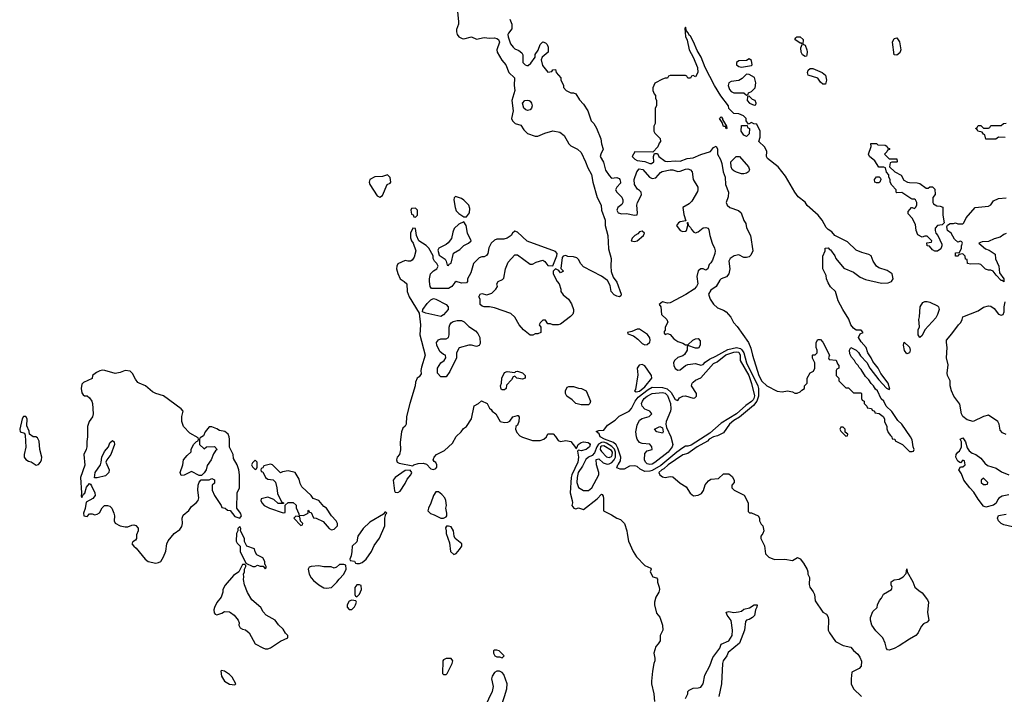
# Model space of a CAD drawing. Header units: inches. Extents: x 2792272 to 2951639, y 860504 to 1033803.
# Tile 7 of 209: x 2929061 to 2936795, y 874407 to 879706. Entities that reach past the tile are written whole.
import ezdxf

# ---------------------------------------------------------------- set-up
doc = ezdxf.new("R2010")
doc.units = ezdxf.units.IN
doc.header["$MEASUREMENT"] = 0
doc.layers.add('C9827', color=7, linetype='Continuous')
doc.layers.add('C9837', color=7, linetype='Continuous')

msp = doc.modelspace()

# ---------------------------------------------------------------- linework, layer by layer
at = {"layer": 'C9827', "color": 4, "elevation": 4}
msp.add_lwpolyline([(2930000, 876851), (2929990, 876855.3), (2929970, 876882), (2929947.7, 876927.7), (2929930, 876946), (2929890, 876949.6), (2929850, 876934.3), (2929810, 876928), (2929730, 876949.5), (2929710, 876951.8), (2929690, 876946.6), (2929665.2, 876934.8), (2929632, 876910), (2929630, 876888), (2929562.5, 876857.5), (2929550, 876842), (2929543, 876810), (2929550, 876774), (2929559.6, 876759.6), (2929571.3, 876751.3), (2929590.6, 876750.6), (2929610, 876736), (2929627.3, 876710), (2929633.4, 876690), (2929637.6, 876610), (2929633.7, 876586.3), (2929606.8, 876550), (2929594.8, 876510), (2929594.8, 876430), (2929587.9, 876392.1), (2929587.7, 876350), (2929584, 876330), (2929566, 876290), (2929572.2, 876207.8), (2929538.8, 876110), (2929546.8, 875990), (2929544.7, 875964.7), (2929550, 875954), (2929562, 875978), (2929573.2, 875986.8), (2929585.6, 876034.4), (2929610, 876062), (2929618, 876058), (2929625.4, 876045.4), (2929652, 875990), (2929654, 875970), (2929636, 875944), (2929583.5, 875916.5), (2929574.4, 875865.6), (2929561, 875830), (2929564.7, 875810), (2929590, 875804.7), (2929610, 875824.7), (2929630, 875824.7), (2929650, 875818), (2929670, 875822), (2929688.4, 875831.6), (2929708.4, 875871.6), (2929726, 875890), (2929750, 875891.3), (2929770, 875884.7), (2929784.7, 875870), (2929801, 875830), (2929804.7, 875810), (2929802, 875770), (2929811.6, 875751.6), (2929850, 875731.3), (2929890, 875722), (2929910, 875722), (2929943.1, 875736.9), (2929958, 875738), (2929972.7, 875732.7), (2929991.6, 875711.6), (2929992, 875690), (2929979.6, 875660.4), (2929978, 875630), (2929970, 875618), (2929950, 875606), (2929942, 875590), (2929958, 875570), (2929976.3, 875556.3), (2930000, 875527.5)], dxfattribs=at)
for points in [[(2929110, 876588), (2929090, 876588), (2929081, 876570), (2929061, 876490), (2929064.7, 876470), (2929098, 876458), (2929103.6, 876443.6), (2929110.4, 876349.6), (2929096.3, 876290), (2929097.3, 876270), (2929110, 876251), (2929130, 876238), (2929150, 876232), (2929190, 876206), (2929210, 876211), (2929225.2, 876230), (2929232, 876250), (2929234, 876270), (2929219.5, 876330), (2929214.5, 876394.5), (2929202, 876422), (2929189, 876429), (2929166, 876430), (2929138, 876450), (2929134.6, 876474.6), (2929116.4, 876516.4), (2929119, 876570)], [(2929648.7, 876108.7), (2929654, 876150), (2929695.3, 876210), (2929702, 876230), (2929705.2, 876270), (2929726.8, 876313.2), (2929758, 876350), (2929770, 876382), (2929790, 876402), (2929802, 876390), (2929804.7, 876370), (2929776, 876290), (2929744.7, 876250), (2929738, 876230), (2929764.7, 876170), (2929762, 876150), (2929736, 876124), (2929670, 876108.7)]]:
    msp.add_lwpolyline(points, close=True, dxfattribs=at)
at = {"layer": 'C9837', "color": 4}
for points, elevation in [([(2932498.8, 879770), (2932507.3, 879690), (2932506.8, 879670), (2932490.7, 879629.3), (2932490.7, 879610), (2932497.3, 879590), (2932510.8, 879570), (2932537.1, 879557.1), (2932550, 879556.4), (2932610, 879570.4), (2932650, 879553), (2932710, 879566), (2932750, 879560.4), (2932790, 879563.1), (2932810, 879558.7), (2932821.6, 879550), (2932830.3, 879530), (2932807.7, 879470), (2932810.5, 879450), (2932848.7, 879388.7), (2932880.4, 879350), (2932902, 879290), (2932947.3, 879250), (2932944.9, 879190), (2932950.8, 879149.2), (2932926, 879070), (2932936, 878990), (2932924.7, 878930), (2932932, 878910), (2932954, 878890), (2932998, 878878), (2933019.6, 878839.6), (2933050, 878812), (2933110, 878791.3), (2933130, 878791), (2933185.8, 878814.2), (2933247.9, 878832.1), (2933302.3, 878822.3), (2933337, 878797), (2933374.8, 878730), (2933390, 878714.8), (2933441, 878690), (2933470, 878662.8), (2933506, 878590), (2933523.1, 878543.1), (2933552.7, 878490), (2933563.8, 878430), (2933598, 878310), (2933627.3, 878250), (2933630.6, 878210), (2933658.8, 878130), (2933659.1, 878090), (2933679.3, 878010), (2933686.9, 877906.9), (2933707.3, 877830), (2933703, 877770), (2933708, 877728), (2933723.4, 877683.4), (2933750, 877644.7), (2933784.7, 877550), (2933782, 877538), (2933771, 877529), (2933750, 877534), (2933730, 877546), (2933707, 877570), (2933698, 877618), (2933678, 877658), (2933631.7, 877691.7), (2933490, 877763.7), (2933467.2, 877787.2), (2933450, 877822.7), (2933436.3, 877836.3), (2933410, 877843.5), (2933366.6, 877846.6), (2933350, 877853.6), (2933330.6, 877849.4), (2933323, 877837), (2933312.7, 877752.7), (2933331.3, 877730), (2933310, 877718), (2933296.4, 877736.4), (2933270, 877748), (2933252, 877730), (2933252, 877710), (2933282, 877650), (2933298, 877630), (2933311.3, 877590), (2933311.3, 877570), (2933330, 877544.7), (2933370.8, 877510.8), (2933394.4, 877474.4), (2933411.6, 877428.4), (2933412, 877410), (2933406, 877394), (2933386.4, 877373.6), (2933310, 877314), (2933290.7, 877309.3), (2933249, 877309), (2933230, 877318), (2933210, 877318), (2933190, 877346), (2933170, 877346), (2933150, 877326), (2933142, 877310), (2933154, 877290), (2933154, 877250), (2933130, 877238), (2933110, 877238), (2933091.3, 877228.7), (2933070, 877229), (2933017.2, 877270), (2932985.2, 877310), (2932949.5, 877369.5), (2932918.6, 877398.6), (2932790, 877442.9), (2932750.5, 877449.5), (2932709.3, 877449.3), (2932694.6, 877454.6), (2932678, 877470), (2932678, 877510), (2932668, 877530), (2932678, 877550), (2932690, 877556), (2932730, 877544.7), (2932770, 877558), (2932802, 877590), (2932814, 877610), (2932808, 877630), (2932818, 877650), (2932853.6, 877666.4), (2932864, 877676), (2932878, 877750), (2932898, 877802), (2932950, 877858), (2932970, 877858), (2933070, 877786), (2933090, 877786.8), (2933118.4, 877801.6), (2933170, 877818), (2933186.8, 877806.8), (2933210, 877776), (2933248.7, 877771.3), (2933280.9, 877850), (2933282.7, 877870), (2933270, 877885.2), (2933046.8, 877966.8), (2932970, 878038), (2932950, 878046), (2932931.6, 878028.4), (2932922, 878010), (2932890.9, 877989.1), (2932863.1, 877983.1), (2932810, 877982), (2932790, 877974), (2932764.7, 877950), (2932745.4, 877914.6), (2932738, 877870), (2932726.4, 877853.6), (2932710, 877842), (2932690, 877842), (2932670, 877835.3), (2932624.7, 877790), (2932603.5, 877716.5), (2932578, 877670), (2932578, 877650), (2932570, 877638), (2932530, 877637.2), (2932490, 877648.7), (2932478, 877642), (2932456, 877610), (2932430, 877594), (2932295.3, 877595.3), (2932284, 877610), (2932279, 877650), (2932279, 877670), (2932288.7, 877710), (2932310, 877732), (2932338, 877750), (2932348, 877770), (2932338, 877790), (2932318, 877810), (2932308, 877830), (2932308, 877850), (2932275.3, 877910), (2932252.5, 877932.5), (2932195.3, 877970), (2932179, 878010), (2932170, 878066), (2932150, 878068), (2932131.6, 878028.4), (2932131.6, 877991.6), (2932138, 877970), (2932151, 877951), (2932171.3, 877890), (2932159.6, 877840.4), (2932143.6, 877816.4), (2932131.6, 877808.4), (2932110, 877808.7), (2932090, 877815.3), (2932031.3, 877788.7), (2932022, 877770), (2932021, 877750), (2932030, 877712), (2932050, 877671.3), (2932082, 877650), (2932102, 877630), (2932104, 877570), (2932120.5, 877530), (2932199.6, 877399.6), (2932208, 877310), (2932204, 877230), (2932246, 877070), (2932216, 876976), (2932211, 876950), (2932214.8, 876925.2), (2932198.5, 876901.5), (2932182.8, 876890), (2932170, 876858), (2932166, 876830), (2932124.4, 876690), (2932100.4, 876590), (2932097.3, 876530), (2932087.9, 876512.1), (2932070, 876497.2), (2932059.3, 876470), (2932048.5, 876388.5), (2932053.2, 876326.8), (2932044, 876290), (2932026.8, 876270), (2932021, 876250), (2932026, 876230), (2932042, 876222), (2932150, 876202), (2932158, 876210), (2932190, 876220.7), (2932230, 876222.8), (2932256, 876216), (2932290, 876178), (2932310, 876172), (2932330, 876182), (2932338, 876190), (2932338, 876210), (2932328.4, 876228.4), (2932316.4, 876236.4), (2932308.7, 876248.7), (2932317.2, 876270), (2932334, 876290), (2932398.9, 876321.1), (2932460.2, 876379.8), (2932489.1, 876430.9), (2932528.7, 876470), (2932545.6, 876494.4), (2932570, 876511.3), (2932608.7, 876570), (2932630, 876672), (2932666, 876690), (2932688, 876712), (2932734, 876690), (2932750, 876654), (2932763.6, 876643.6), (2932772, 876630), (2932802, 876610), (2932834, 876550), (2932870, 876541), (2932894.6, 876545.4), (2932910, 876552), (2932934.6, 876585.4), (2932970, 876598), (2932976, 876596), (2932984.7, 876584.7), (2932982.8, 876550), (2932970, 876522), (2932958, 876510), (2932956, 876490), (2932964.5, 876464.5), (2932990, 876438), (2933010, 876426), (2933090, 876401), (2933150, 876402), (2933178, 876410), (2933198, 876430), (2933210, 876452), (2933250, 876452), (2933270, 876432), (2933290, 876402), (2933310, 876392), (2933350, 876401), (2933390, 876392), (2933426, 876346), (2933430, 876334), (2933438, 876342), (2933448, 876370), (2933470, 876384.9), (2933490.5, 876390.5), (2933525.2, 876385.2), (2933537.5, 876377.5), (2933542.8, 876370), (2933537.3, 876350), (2933510, 876329.6), (2933470, 876319), (2933450, 876326), (2933442, 876318), (2933450.7, 876270.7), (2933444.4, 876230), (2933397.8, 876130), (2933392.6, 876110), (2933384.4, 875990), (2933400.7, 875930), (2933402.8, 875910), (2933398, 875890), (2933414, 875870), (2933430, 875864.7), (2933450, 875872), (2933490, 875858), (2933597.6, 875942.4), (2933630, 875978), (2933636, 875976), (2933644.7, 875964.7), (2933646.4, 875946.4), (2933647.3, 875847.3), (2933710, 875818), (2933750, 875791.3), (2933779.8, 875779.8), (2933812, 875750), (2933831.1, 875691.1), (2933831.3, 875670), (2933844, 875610), (2933880.7, 875530), (2933906, 875486), (2933970, 875418), (2934018, 875398), (2934022, 875390), (2934012, 875370), (2934034, 875330), (2934062, 875322), (2934071.6, 875311.6), (2934071.6, 875288.4), (2934084.7, 875250), (2934086, 875230), (2934081, 875210), (2934058, 875170), (2934046, 875130), (2934046, 875110), (2934063.6, 875043.6), (2934090, 875014), (2934111.1, 874951.1), (2934111.6, 874911.6), (2934092, 874870), (2934091.6, 874828.4), (2934076.9, 874803.1), (2934056.9, 874783.1), (2934041, 874730), (2934050.9, 874690.9), (2934051, 874670), (2934042.8, 874650), (2934030.8, 874590), (2934024, 874510), (2934024, 874490), (2934042, 874410), (2934047.3, 874350)], 4), ([(2932911, 879710), (2932926, 879670), (2932925.4, 879634.6), (2932899.8, 879600.2), (2932896, 879590), (2932898.8, 879570), (2932916.9, 879516.9), (2932936, 879490), (2932950, 879476), (2932982.8, 879462.8), (2933006, 879446), (2933012, 879430), (2933012, 879370), (2933030, 879352), (2933045.4, 879345.4), (2933053.6, 879346.4), (2933076.5, 879363.5), (2933108.7, 879410), (2933109, 879431), (2933133.2, 879466.8), (2933150, 879512), (2933171.3, 879531.3), (2933190, 879524.7), (2933204.7, 879510), (2933211.1, 879488.9), (2933211.3, 879450), (2933164.7, 879410), (2933158, 879390), (2933167.1, 879347.1), (2933210, 879294), (2933242, 879298), (2933247.3, 879312.7), (2933270, 879314), (2933274, 879290), (2933312, 879250), (2933312.7, 879232.7), (2933332, 879188), (2933332, 879172), (2933354, 879150), (2933390, 879132), (2933410, 879132), (2933430, 879122), (2933456.9, 879076.9), (2933490, 879042), (2933524.7, 878990), (2933550.9, 878910.9), (2933571, 878890), (2933592.8, 878852.8), (2933626, 878770), (2933631.3, 878730), (2933644.7, 878690), (2933624.7, 878650), (2933621, 878630), (2933645.8, 878585.8), (2933663.4, 878523.4), (2933690, 878482), (2933710, 878462), (2933750, 878466), (2933770, 878458), (2933776, 878450), (2933781, 878430), (2933778.8, 878421.2), (2933752, 878390), (2933742, 878370), (2933752, 878350), (2933790.6, 878310.6), (2933798.8, 878290), (2933797.3, 878270), (2933790, 878255.3), (2933758, 878230), (2933751.3, 878210), (2933762, 878190), (2933790, 878181), (2933830, 878182.8), (2933888.7, 878171.3), (2933910, 878174), (2933913.2, 878190), (2933909.3, 878250), (2933914.5, 878270), (2933944.2, 878330), (2933941.6, 878350), (2933930, 878364.5), (2933913.6, 878373.6), (2933889, 878410), (2933888.7, 878450), (2933909.6, 878510), (2933927, 878533), (2933954.9, 878530), (2934008.2, 878468.2), (2934030, 878457.6), (2934056.9, 878463.1), (2934094.7, 878505.3), (2934107.1, 878512.9), (2934170, 878526.7), (2934190, 878526.4), (2934230, 878513), (2934250, 878514.9), (2934290, 878531.8), (2934310, 878535.3), (2934330, 878527.7), (2934343.8, 878510), (2934350.5, 878450), (2934386.4, 878390), (2934388.5, 878370), (2934384.4, 878355.6), (2934339.6, 878280.4), (2934319.6, 878260.4), (2934270.8, 878230), (2934276.3, 878176.3), (2934294, 878126), (2934250, 878118), (2934236, 878110), (2934220.7, 878090), (2934250, 878050.8), (2934270, 878041), (2934290, 878044.7), (2934298, 878050), (2934308, 878090), (2934306, 878114), (2934310, 878114), (2934312.7, 878092.7), (2934330, 878074), (2934336.9, 878056.9), (2934356, 878036), (2934370, 878031), (2934390, 878038.8), (2934430, 878070.7), (2934450, 878074.8), (2934467.5, 878067.5), (2934474.6, 878054.6), (2934482, 878010), (2934499.6, 877950), (2934518.5, 877910), (2934522.8, 877890), (2934520.3, 877870), (2934502.5, 877817.5), (2934490, 877795.3), (2934476.9, 877783.1), (2934464.7, 877750), (2934450, 877739), (2934430, 877749.3), (2934410, 877749.2), (2934390, 877734), (2934380.7, 877690), (2934387.3, 877630), (2934377.1, 877610), (2934359.1, 877590), (2934293.8, 877546.2), (2934170, 877482.7), (2934150, 877479.3), (2934110, 877489), (2934084.7, 877470), (2934096, 877450), (2934102, 877390), (2934144.7, 877350), (2934151.3, 877330), (2934132, 877290), (2934132, 877268), (2934123.6, 877256.4), (2934123.6, 877243.6), (2934130, 877234), (2934150, 877242), (2934170, 877232), (2934199.8, 877199.8), (2934230, 877178), (2934270, 877164.7), (2934290, 877152), (2934310, 877152), (2934348, 877190), (2934370, 877198), (2934390, 877202), (2934404.7, 877184.7), (2934406.8, 877150), (2934393, 877127), (2934370, 877126), (2934310, 877146), (2934303.6, 877136.4), (2934302.8, 877110), (2934283.8, 877076.2), (2934270, 877066), (2934230, 877052.7), (2934204, 877030), (2934197.3, 877010), (2934199.1, 876990), (2934210, 876966.8), (2934230, 876954), (2934250, 876956), (2934289.4, 876990.6), (2934310, 876998.8), (2934370, 877004.7), (2934410, 876992), (2934430, 876998), (2934444.8, 877015.2), (2934479.3, 877040.7), (2934530, 877063.6), (2934623.6, 877116.4), (2934690, 877131.1), (2934722.5, 877122.5), (2934733.6, 877113.6), (2934747.8, 877090), (2934769.3, 877010), (2934858, 876830), (2934863.6, 876810), (2934863.2, 876750), (2934850.9, 876709.1), (2934823.4, 876676.6), (2934715.6, 876584.4), (2934670, 876558.3), (2934635.5, 876530), (2934590, 876462), (2934542, 876438), (2934510, 876429.2), (2934476, 876410), (2934464.1, 876395.9), (2934382, 876350), (2934310, 876299.5), (2934270, 876289.4), (2934153.4, 876210), (2934121.7, 876178.3), (2934104, 876170), (2934082, 876150), (2934090, 876131.3), (2934110, 876116), (2934130, 876111), (2934170, 876118.8), (2934190, 876116), (2934250, 876066), (2934297.1, 876037.1), (2934328.1, 875988.1), (2934352.9, 875967.1), (2934390, 875971), (2934416, 875984), (2934432.7, 876007.3), (2934446.3, 876053.7), (2934470, 876084.7), (2934490, 876096), (2934550, 876102), (2934590, 876138), (2934630, 876138), (2934656.9, 876116.9), (2934672, 876090), (2934672, 876070), (2934654, 876050), (2934654, 876030), (2934674, 876010), (2934751.1, 875971.1), (2934782, 875910), (2934783.6, 875843.6), (2934792.7, 875832.7), (2934810, 875832), (2934862, 875810), (2934871.3, 875791.3), (2934871.3, 875770), (2934884.5, 875744.5), (2934898, 875730), (2934906, 875690), (2934898, 875670), (2934882.8, 875650), (2934882.8, 875630), (2934910, 875574), (2934918, 875510), (2934945.2, 875485.2), (2934990, 875467.3), (2935070, 875468), (2935130, 875458), (2935170, 875482), (2935190.7, 875470.7), (2935216.8, 875436.8), (2935246.4, 875386.4), (2935252, 875370), (2935252, 875350), (2935265.4, 875325.4), (2935261, 875270), (2935266, 875250), (2935293.4, 875213.4), (2935302.8, 875190), (2935310, 875142), (2935370, 875052), (2935396.9, 875036.9), (2935410, 875014), (2935414.8, 874990), (2935411.3, 874910), (2935421, 874890), (2935470, 874821), (2935530, 874791.3), (2935590, 874778), (2935610, 874752), (2935643.6, 874723.6), (2935659.6, 874699.6), (2935672.7, 874667.3), (2935671.6, 874628.4), (2935654, 874610), (2935598, 874582), (2935591.6, 874528.4), (2935592, 874490), (2935611.1, 874451.1), (2935672, 874390)], 8), ([(2936800.4, 878780.4), (2936750, 878782), (2936728.4, 878768.4), (2936650, 878766), (2936642, 878802), (2936630, 878806), (2936622, 878822), (2936586, 878830), (2936582, 878842), (2936568, 878850), (2936582, 878858), (2936590, 878874), (2936610, 878874), (2936630, 878854), (2936670, 878854), (2936682, 878858), (2936690, 878874), (2936770, 878874), (2936788.4, 878891.6), (2936810, 878892)], 8), ([(2936810, 878026), (2936790, 878018), (2936762.8, 877997.2), (2936714.4, 877985.6), (2936670, 877964), (2936619.6, 877960.4), (2936594, 877950), (2936646.4, 877906.4), (2936675.3, 877895.3), (2936723.6, 877863.6), (2936726.4, 877826.4), (2936751.1, 877771.1), (2936758, 877718), (2936791, 877670), (2936790, 877646), (2936778, 877658), (2936770, 877658), (2936730, 877698), (2936708, 877730), (2936690, 877739), (2936670, 877739), (2936646.8, 877746.8), (2936610, 877782), (2936590, 877788.7), (2936530, 877786), (2936506, 877790), (2936502, 877822), (2936490, 877826), (2936487.3, 877847.3), (2936470, 877866), (2936438, 877862), (2936431.3, 877848.7), (2936410, 877848.7), (2936410, 877874), (2936442, 877878), (2936458, 877910), (2936458, 877930), (2936466, 877950), (2936462, 877962), (2936450, 877966), (2936430, 877958), (2936403.1, 877983.1), (2936378, 878030), (2936349.4, 878049.4), (2936342, 878078), (2936348, 878092), (2936370, 878104.7), (2936394.6, 878105.4), (2936410, 878111.3), (2936430, 878102), (2936470, 878102), (2936478, 878110), (2936495.3, 878150), (2936566, 878230), (2936670, 878242), (2936688.4, 878251.6), (2936710, 878282), (2936750, 878302), (2936810, 878306)], 8), ([(2936810, 876449), (2936781.2, 876461.2), (2936761.5, 876481.5), (2936755.1, 876530), (2936744, 876550), (2936670, 876599), (2936630, 876588.7), (2936550, 876548.7), (2936503.2, 876563.2), (2936469.5, 876589.5), (2936457.2, 876610), (2936446, 876686), (2936399.3, 876750), (2936379.3, 876790), (2936369.6, 876829.6), (2936369.3, 876870), (2936349.4, 876910), (2936345.1, 876930), (2936354, 876994), (2936340.7, 877050), (2936346.6, 877130), (2936339.5, 877170), (2936340.9, 877190), (2936382.7, 877237.3), (2936435.3, 877310), (2936453.2, 877326.8), (2936464, 877350), (2936467.6, 877372.4), (2936590, 877418.8), (2936632.1, 877447.9), (2936670, 877457.3), (2936690, 877454.8), (2936716.3, 877436.3), (2936750, 877392), (2936770, 877386), (2936786, 877390), (2936793.2, 877410), (2936793.2, 877450), (2936802, 877490)], 8), ([(2930000, 875527.5), (2930047.3, 875470), (2930070, 875450.7), (2930130, 875437.3), (2930150, 875442.8), (2930169.4, 875450.6), (2930191.7, 875488.3), (2930210, 875532), (2930217, 875590), (2930226.2, 875613.8), (2930274, 875670), (2930318, 875702), (2930333.6, 875726.4), (2930339, 875750), (2930337.2, 875790), (2930346.3, 875813.7), (2930388.7, 875850), (2930410, 875882), (2930448, 875910), (2930462, 875930), (2930468.7, 875950), (2930459, 876010), (2930464, 876050), (2930470, 876074), (2930487.3, 876092.7), (2930550, 876092), (2930570, 876102), (2930591.1, 876091.1), (2930590, 876066), (2930574, 876050), (2930574, 876010), (2930591, 875970), (2930644.7, 875890), (2930650, 875874), (2930674, 875870), (2930692.7, 875852.7), (2930714, 875850), (2930750, 875804.7), (2930790, 875792), (2930799, 875801), (2930802, 875810), (2930795.3, 875830), (2930766, 875870), (2930769, 875990), (2930788, 876030), (2930788, 876130), (2930782, 876170), (2930768.7, 876210), (2930740.4, 876260.4), (2930738, 876290), (2930708.9, 876348.9), (2930709.2, 876410), (2930705.2, 876430), (2930697.2, 876450), (2930671.5, 876471.5), (2930630, 876479), (2930610, 876492.7), (2930570, 876509), (2930550, 876508.7), (2930518, 876470), (2930503.6, 876436.4), (2930478, 876422), (2930474, 876410), (2930474, 876370), (2930510, 876334), (2930528, 876352), (2930590, 876354), (2930612, 876330), (2930599.6, 876320.4), (2930583.6, 876296.4), (2930564.7, 876250), (2930534.8, 876205.2), (2930524.7, 876170), (2930510, 876146), (2930490, 876126), (2930470, 876126), (2930410, 876158), (2930351.6, 876128.4), (2930330, 876126), (2930322, 876150), (2930342, 876210), (2930348.7, 876250), (2930376.4, 876283.6), (2930408, 876312), (2930408.9, 876331.1), (2930426, 876370), (2930450, 876394), (2930462, 876398), (2930466, 876410), (2930462, 876422), (2930398, 876458), (2930348.7, 876510), (2930335.3, 876550), (2930335.3, 876590), (2930344, 876630), (2930329, 876650), (2930190, 876752), (2930129.6, 876769.6), (2930104.2, 876784.2), (2930048, 876830), (2930000, 876851)], 4), ([(2936830, 875975.1), (2936777, 875963), (2936752.9, 875947.1), (2936743.1, 875936.9), (2936730, 875909), (2936710, 875893.2), (2936650, 875878), (2936630, 875886), (2936590, 875939), (2936555.9, 875995.9), (2936522.7, 876030), (2936478, 876090), (2936458.6, 876138.6), (2936438, 876170), (2936450, 876194), (2936470, 876194), (2936486, 876210), (2936482, 876242), (2936470, 876246), (2936450, 876226), (2936430, 876238), (2936414, 876270), (2936415.3, 876290), (2936428.7, 876310), (2936442, 876318), (2936458, 876350), (2936458, 876390), (2936448.7, 876410), (2936470, 876422), (2936491, 876390), (2936503.6, 876343.6), (2936519.6, 876319.6), (2936542, 876302), (2936571.3, 876290), (2936610, 876261), (2936642, 876222), (2936663.5, 876203.5), (2936730, 876182.8), (2936773.7, 876153.7), (2936831.3, 876131.3)], 8), ([(2936894, 875714), (2936790, 875737.6), (2936769.8, 875749.8), (2936749.4, 875770), (2936741.2, 875790), (2936749.2, 875810.8), (2936810, 875822)], 8), ([(2934290, 874374), (2934308, 874410), (2934308, 874430), (2934320.2, 874439.8), (2934350, 874456), (2934390, 874458), (2934410, 874464.7), (2934422, 874478), (2934429.3, 874490.7), (2934443.3, 874556.7), (2934482, 874630), (2934504.7, 874695.3), (2934559, 874770), (2934570, 874802), (2934630, 874826.8), (2934656, 874870), (2934659.3, 874910), (2934650, 874986), (2934618, 875030), (2934610, 875052), (2934630, 875058), (2934670, 875050.8), (2934705.6, 875054.4), (2934730, 875061), (2934750, 875074.8), (2934792.7, 875087.3), (2934830, 875110.8), (2934854, 875110), (2934852, 875092), (2934841, 875070), (2934833.7, 875026.3), (2934818, 875010), (2934790, 874994), (2934770, 874988.7), (2934762, 874978), (2934754.8, 874910), (2934714, 874810), (2934625.2, 874734.8), (2934614.8, 874710), (2934587.7, 874670), (2934582, 874650), (2934574, 874490), (2934553, 874390)], 4)]:
    msp.add_lwpolyline(points, dxfattribs=dict(at, elevation=elevation))
for points, elevation in [([(2934290, 879646), (2934284.7, 879635.3), (2934290, 879574), (2934303.5, 879543.5), (2934318.8, 879470), (2934350.6, 879410.6), (2934384, 879330), (2934386.8, 879290), (2934370, 879258), (2934350, 879266), (2934338, 879262), (2934330, 879246), (2934310, 879246), (2934302, 879262), (2934290, 879266), (2934170, 879266), (2934158, 879262), (2934150, 879246), (2934130, 879246), (2934110, 879238), (2934050, 879206), (2934034, 879170), (2934034, 879150), (2934043.6, 879123.6), (2934054, 879110), (2934054, 879090), (2934062, 879070), (2934062, 879030), (2934052, 879010), (2934052, 878890), (2934042, 878870), (2934042, 878830), (2934050, 878814), (2934091.6, 878771.6), (2934094, 878750), (2934083.6, 878736.4), (2934072.7, 878707.3), (2934034, 878666), (2933892.7, 878667.3), (2933872, 878630), (2933892, 878610), (2933910, 878601), (2933970.8, 878590.8), (2934010, 878576), (2934023.1, 878576.9), (2934042, 878590), (2934038, 878630), (2934046, 878654), (2934070, 878654), (2934082, 878630), (2934130, 878594), (2934150, 878590.7), (2934210, 878597.1), (2934250, 878595.5), (2934304.8, 878615.2), (2934350, 878620.7), (2934410, 878648), (2934488, 878670), (2934510, 878702), (2934531.1, 878711.1), (2934542, 878690), (2934542, 878650), (2934566.8, 878606.8), (2934576.9, 878576.9), (2934587.7, 878510), (2934602, 878470), (2934605.5, 878410), (2934627.7, 878350), (2934625.2, 878314.8), (2934610.8, 878270), (2934618.8, 878250), (2934638, 878230), (2934706, 878206), (2934728.6, 878188.6), (2934748.9, 878128.9), (2934764.1, 878104.1), (2934770.7, 878070), (2934801.6, 878010), (2934818.4, 877890), (2934803.4, 877856.6), (2934790, 877842.7), (2934770, 877837.2), (2934750, 877839), (2934710, 877858), (2934674, 877850), (2934642, 877830), (2934631.3, 877810), (2934638, 877750), (2934631.3, 877710), (2934613.7, 877686.3), (2934572, 877670), (2934559.8, 877660.2), (2934532, 877610), (2934490, 877582), (2934471, 877550), (2934484.7, 877510), (2934510.9, 877470.9), (2934542, 877442), (2934590, 877424.7), (2934610, 877411.3), (2934646, 877370), (2934666.4, 877326.4), (2934695.3, 877295.3), (2934784.7, 877170), (2934804.7, 877124.7), (2934816, 877070), (2934867, 876910), (2934890, 876867.7), (2934930, 876830.8), (2935010, 876787.3), (2935050, 876784), (2935090.6, 876790.6), (2935130, 876782), (2935150, 876772), (2935167.3, 876772.7), (2935190, 876782), (2935203.1, 876796.9), (2935226, 876810), (2935226, 876830), (2935246, 876850), (2935246, 876890), (2935268.9, 876931.1), (2935295.3, 876944.7), (2935306, 876970), (2935306, 877010), (2935288.4, 877048.4), (2935288, 877070), (2935290, 877074), (2935310, 877074), (2935326, 877090), (2935326, 877110), (2935318, 877130), (2935318, 877170), (2935330, 877194), (2935350, 877194), (2935370, 877174), (2935422, 877070), (2935414, 877050), (2935418, 877038), (2935472.7, 877032.7), (2935483.6, 877003.6), (2935494, 876990), (2935494, 876970), (2935478, 876962), (2935474, 876950), (2935474, 876910), (2935494, 876890), (2935494, 876870), (2935550, 876814), (2935570, 876814), (2935610, 876774), (2935670, 876774), (2935674, 876770), (2935674, 876730), (2935678, 876718), (2935694, 876710), (2935694, 876690), (2935714, 876670), (2935718, 876658), (2935751.6, 876651.6), (2935758, 876638), (2935774, 876630), (2935778, 876618), (2935811.6, 876611.6), (2935842, 876590), (2935854, 876570), (2935854, 876550), (2935871.6, 876511.6), (2935872.7, 876492.7), (2935883.6, 876463.6), (2935899.6, 876439.6), (2935912, 876430), (2935914, 876414), (2935934, 876410), (2935938, 876398), (2935994, 876370), (2936050, 876314), (2936070, 876314), (2936082, 876318), (2936086, 876330), (2936078, 876350), (2936070, 876406), (2936057.2, 876430), (2935990, 876528.7), (2935958, 876558), (2935910, 876628), (2935868, 876670), (2935848, 876710), (2935828.7, 876728.7), (2935798, 876790), (2935783.1, 876803.1), (2935768, 876830), (2935748.7, 876848.7), (2935730, 876878), (2935704, 876904), (2935670, 876958), (2935654, 876974), (2935648, 876990), (2935628.7, 877008.7), (2935618, 877030), (2935594.6, 877054.6), (2935580.4, 877080.4), (2935578, 877110), (2935590, 877132), (2935630, 877111.3), (2935650.6, 877090.6), (2935665.2, 877065.2), (2935714, 877014), (2935738, 876970), (2935810, 876878), (2935870, 876812), (2935890, 876802), (2935895.3, 876804.7), (2935882, 876850), (2935826, 876926), (2935804, 876970), (2935760.7, 877020.7), (2935749, 877050), (2935724, 877090), (2935709, 877130), (2935670, 877175.3), (2935649.5, 877209.5), (2935662, 877238), (2935686, 877250), (2935670, 877266), (2935630, 877268), (2935610, 877284), (2935589.6, 877309.6), (2935573.6, 877353.6), (2935525.2, 877430), (2935490, 877498), (2935468.7, 877570), (2935430, 877608.7), (2935410, 877638), (2935399, 877670), (2935396.4, 877696.4), (2935368.7, 877750), (2935368.9, 877848.9), (2935388, 877890), (2935388.4, 877911.6), (2935410, 877914), (2935421, 877901), (2935430, 877898), (2935464.7, 877850), (2935470.7, 877830.7), (2935534, 877754), (2935610, 877722.8), (2935663.8, 877683.8), (2935705.5, 877665.5), (2935830, 877635.8), (2935882, 877638), (2935908.7, 877650), (2935922, 877670), (2935914, 877710), (2935875.1, 877735.1), (2935810, 877757), (2935790, 877769.3), (2935763.7, 877810), (2935749.2, 877850), (2935730, 877862), (2935676.6, 877876.6), (2935630, 877896), (2935562, 877962), (2935464, 878010), (2935440.2, 878040.2), (2935410, 878059), (2935394.8, 878074.8), (2935365.2, 878130), (2935332.7, 878170), (2935247.5, 878247.5), (2935230, 878273.2), (2935174.8, 878314.8), (2935149.2, 878350), (2935075.9, 878475.9), (2935019, 878550), (2934934.6, 878614.6), (2934928, 878630), (2934928.7, 878670), (2934922, 878690), (2934910, 878708), (2934866, 878750), (2934878, 878782), (2934877.2, 878830), (2934850, 878886), (2934828, 878888), (2934810, 878898), (2934786, 878886), (2934766, 878910), (2934766, 878930), (2934746, 878950), (2934710, 878966), (2934670, 878968), (2934630, 879008), (2934628.7, 879030), (2934567.3, 879107.3), (2934518, 879190), (2934446, 879330), (2934414, 879410), (2934382.5, 879462.5), (2934352.9, 879532.9), (2934330, 879575.3), (2934321.2, 879581.2), (2934310, 879606), (2934298, 879618)], 12), ([(2935230, 879415.3), (2935210, 879428.7), (2935199.3, 879450), (2935196.5, 879483.5), (2935208, 879510), (2935202, 879522), (2935190, 879522), (2935149, 879550), (2935156.4, 879563.6), (2935166, 879570), (2935190.6, 879570.6), (2935216, 879550), (2935212.7, 879512.7), (2935230, 879504.7), (2935244.9, 879470), (2935246.8, 879453.2), (2935244.7, 879430), (2935239.8, 879420.2)], 8), ([(2935950, 879428), (2935928.7, 879430), (2935917.2, 879530), (2935930, 879558), (2935950, 879562), (2935970.5, 879530.5), (2935981, 879470), (2935974, 879446)], 8), ([(2934790, 879398), (2934770, 879386), (2934710, 879382), (2934692, 879370), (2934692, 879350), (2934710, 879338), (2934730, 879332), (2934810, 879346.8), (2934815.3, 879350), (2934810, 879386)], 12), ([(2935370, 879198), (2935350, 879215.3), (2935330, 879246), (2935255.3, 879270), (2935248.7, 879290), (2935255.3, 879310), (2935270, 879321), (2935290, 879322.8), (2935364.7, 879290), (2935390, 879271), (2935398.8, 879230), (2935390, 879198)], 8), ([(2934770, 879278), (2934736.9, 879243.1), (2934710, 879228), (2934650, 879219), (2934632, 879210), (2934624.7, 879190), (2934636.9, 879156.9), (2934650, 879142), (2934670, 879132), (2934750, 879132), (2934770, 879114), (2934782, 879118), (2934786, 879130), (2934810, 879142), (2934838, 879170), (2934844, 879210), (2934832.5, 879252.5), (2934790, 879275.3)], 12), ([(2934790, 879106), (2934778, 879102), (2934774, 879070), (2934794, 879050), (2934830, 879034), (2934842, 879038), (2934846, 879050), (2934838, 879070), (2934818, 879078)], 12), ([(2933050, 878993.2), (2933036.5, 878996.5), (2933021.2, 879010), (2933009, 879050), (2933029.2, 879070.8), (2933050, 879074), (2933062, 879070), (2933070, 879066), (2933080.7, 879050), (2933087.3, 879030), (2933080.7, 879010), (2933070, 878997.2)], 4), ([(2934610, 878848), (2934606, 878866), (2934590, 878868), (2934578, 878898), (2934558, 878930), (2934570, 878942), (2934582, 878930), (2934582, 878922), (2934612, 878870), (2934614, 878850)], 12), ([(2934770, 878788), (2934750, 878798), (2934729, 878830), (2934730, 878874), (2934774, 878874), (2934778, 878858), (2934794, 878850), (2934791.6, 878808.4)], 12), ([(2935890, 878614), (2935950, 878614), (2935954, 878590), (2935950, 878586), (2935910, 878586), (2935898, 878582), (2935894, 878550), (2935934, 878510), (2935983.6, 878483.6), (2936006.4, 878446.4), (2936034, 878430), (2936050, 878426), (2936110, 878424.7), (2936130, 878418), (2936182, 878382), (2936196.4, 878383.6), (2936210, 878392), (2936230, 878392), (2936250, 878374), (2936252.7, 878332.7), (2936234, 878310), (2936232, 878270), (2936239.6, 878259.6), (2936263.6, 878243.6), (2936290, 878242), (2936312.7, 878232.7), (2936311, 878170), (2936322, 878110), (2936306, 878094), (2936270, 878088), (2936251.6, 878068.4), (2936251.3, 878050), (2936258, 878030), (2936272, 878010), (2936303.6, 877943.6), (2936304.7, 877930), (2936295.3, 877904.7), (2936270, 877888), (2936250, 877888.7), (2936230, 877898), (2936208, 877928), (2936188, 877930), (2936187.3, 877952.7), (2936222, 877958), (2936226, 877970), (2936190, 878006), (2936170, 878006), (2936150, 877998), (2936116.4, 878016.4), (2936102, 878050), (2936096.4, 878096.4), (2936070, 878146), (2936040.4, 878180.4), (2936040.4, 878199.6), (2936066, 878230), (2936071.6, 878231.6), (2936090, 878222), (2936098, 878230), (2936108, 878250), (2936108, 878270), (2936098, 878290), (2936090, 878295.3), (2936070, 878295.3), (2936060.2, 878300.2), (2935990, 878348), (2935950, 878346), (2935946, 878350), (2935946, 878370), (2935910, 878406), (2935898, 878430), (2935898, 878450), (2935888.4, 878468.4), (2935887.3, 878487.3), (2935868.4, 878508.4), (2935862, 878542), (2935847.3, 878547.3), (2935810, 878548), (2935776.5, 878596.5), (2935735.3, 878630), (2935728.7, 878650), (2935748, 878710), (2935747.3, 878732.7), (2935790, 878734), (2935802, 878722), (2935859.6, 878719.6), (2935872.7, 878712.7), (2935878, 878698), (2935892.7, 878692.7), (2935892.7, 878687.3), (2935878, 878682), (2935872.7, 878667.3), (2935854, 878650)], 8), ([(2934750, 878494), (2934730, 878495.3), (2934690, 878508), (2934670, 878518), (2934658, 878530), (2934648.9, 878548.9), (2934646, 878590), (2934688.4, 878631.6), (2934714, 878630), (2934786, 878550), (2934793.4, 878526.6), (2934784.7, 878510), (2934770, 878499)], 12), ([(2931950, 878488), (2931910, 878474), (2931850, 878472.3), (2931811.3, 878450), (2931806, 878430), (2931811.3, 878410), (2931870, 878322), (2931890, 878312), (2931910, 878324.7), (2931948, 878410), (2931970, 878422), (2931975.3, 878430), (2931970, 878466)], 4), ([(2935790, 878424), (2935778, 878430), (2935775.3, 878450), (2935790, 878471.3), (2935811.1, 878471.1), (2935822, 878462), (2935824.7, 878450), (2935818, 878430), (2935810, 878424)], 8), ([(2932483.6, 878316.4), (2932472.7, 878307.3), (2932472, 878290), (2932481, 878230), (2932490, 878204.7), (2932510, 878182.8), (2932550, 878158), (2932570, 878158), (2932594, 878190), (2932596.5, 878223.5), (2932589.2, 878250), (2932550, 878289.2), (2932530, 878301.2)], 4), ([(2932170, 878226), (2932138, 878222), (2932134, 878210), (2932138, 878178), (2932152.7, 878172.7), (2932158, 878158), (2932170, 878154), (2932186, 878170), (2932186, 878210)], 4), ([(2932550, 878118), (2932510, 878099), (2932474.4, 878065.6), (2932462.5, 878037.5), (2932453, 877987), (2932427.5, 877952.5), (2932410, 877939), (2932352, 877910), (2932345.4, 877894.6), (2932356.9, 877856.9), (2932403.6, 877823.6), (2932412, 877810), (2932418, 877778), (2932430, 877774), (2932435.3, 877784.7), (2932450, 877794), (2932469.2, 877870.8), (2932518.6, 877901.4), (2932550, 877931.3), (2932586, 877950), (2932606, 877970), (2932578, 878030), (2932568.7, 878090)], 4), ([(2933950, 878044), (2933930, 878039), (2933916.3, 878023.7), (2933892, 878010), (2933872, 877990), (2933864.7, 877970), (2933890, 877962.8), (2933910, 877968), (2933961.2, 878010), (2933968.7, 878030)], 8), ([(2932370, 877375.3), (2932250, 877402), (2932226, 877410), (2932228, 877430), (2932262.5, 877477.5), (2932290, 877506), (2932310, 877516), (2932330, 877511), (2932411.3, 877470), (2932426, 877450), (2932426, 877430), (2932390, 877388)], 4), ([(2936130, 877208.7), (2936118, 877230), (2936118, 877270), (2936127.3, 877292.7), (2936124, 877350), (2936129.3, 877370.7), (2936134, 877450), (2936155.1, 877484.9), (2936170, 877493), (2936190, 877493), (2936210, 877487.7), (2936270, 877457.3), (2936278.8, 877450), (2936282, 877430), (2936270.4, 877390), (2936255.8, 877364.2), (2936171.3, 877270), (2936150, 877226)], 8), ([(2932650, 877138), (2932610, 877148.7), (2932590, 877148.7), (2932511.6, 877128.4), (2932492, 877090), (2932492, 877050), (2932438.5, 876941.5), (2932410, 876902), (2932370, 876902), (2932342, 876930), (2932342, 876970), (2932369, 877010), (2932395.3, 877030), (2932408, 877050), (2932406, 877070), (2932390, 877075.3), (2932360.2, 877100.2), (2932338, 877150), (2932335.3, 877170), (2932350, 877191.3), (2932370, 877198), (2932410, 877198), (2932428, 877210), (2932434, 877230), (2932434, 877290), (2932439, 877310), (2932450, 877324.7), (2932465.6, 877334.4), (2932497.2, 877342.8), (2932530, 877342), (2932552.3, 877332.3), (2932590, 877297.3), (2932641.4, 877261.4), (2932659.8, 877239.8), (2932676, 877210), (2932676.9, 877163.1), (2932670, 877148)], 4), ([(2933930, 877275.3), (2933910, 877275.3), (2933870, 877258), (2933834, 877250), (2933838, 877238), (2933882, 877222), (2933916.9, 877196.9), (2933950, 877162), (2933970, 877152), (2933990, 877154), (2934010, 877174), (2934014, 877190), (2934010, 877206), (2933992.9, 877232.9)], 8), ([(2936030, 877082), (2936010, 877108.7), (2936002, 877150), (2936008, 877172), (2936050, 877134), (2936054.8, 877110), (2936050, 877088)], 8), ([(2933970, 876157.6), (2933934.3, 876174.3), (2933910, 876195.3), (2933890, 876202), (2933850, 876198), (2933810, 876175.3), (2933776.4, 876176.4), (2933750, 876186), (2933759, 876210), (2933765.6, 876214.4), (2933778.9, 876241.1), (2933781.6, 876270), (2933759.9, 876339.9), (2933746.8, 876366.8), (2933726.2, 876386.2), (2933654.5, 876410), (2933619.3, 876430), (2933613.6, 876453.6), (2933590, 876472), (2933610, 876478), (2933650, 876480.7), (2933678.6, 876521.4), (2933738.6, 876561.4), (2933770, 876591.3), (2933849.3, 876630.7), (2933867.3, 876652.7), (2933894.4, 876710), (2933919, 876741), (2933998, 876802), (2934030, 876818.4), (2934110, 876818.2), (2934145.4, 876805.4), (2934178.5, 876778.5), (2934210, 876723), (2934230, 876714.8), (2934244.5, 876735.5), (2934270, 876748.4), (2934290, 876750.4), (2934350, 876733.4), (2934365.2, 876734.8), (2934377.2, 876750), (2934376, 876770), (2934338.4, 876830), (2934342.4, 876850), (2934350, 876859.3), (2934370, 876874.9), (2934410, 876893.1), (2934510, 877005.3), (2934540.6, 877019.4), (2934607.3, 877072.7), (2934670, 877094.5), (2934690, 877097.8), (2934710, 877093.2), (2934718.8, 877070), (2934720.9, 877030), (2934789, 876910), (2934809.2, 876849.2), (2934832.7, 876752.7), (2934828.4, 876730), (2934820.8, 876719.2), (2934810, 876707.2), (2934763.4, 876676.6), (2934690.1, 876609.9), (2934570, 876535.8), (2934482.3, 876457.7), (2934336, 876364), (2934310, 876355.9), (2934290, 876355.3), (2934270, 876344.4), (2934222.4, 876310), (2934096.1, 876203.9), (2934030, 876165), (2934010, 876158.8)], 4), ([(2933010, 876882), (2932966, 876890), (2932950, 876906), (2932938, 876902), (2932923.6, 876876.4), (2932883.6, 876836.4), (2932882, 876810), (2932870, 876798), (2932850, 876798), (2932844, 876804), (2932838, 876830), (2932846, 876850), (2932848, 876890), (2932870, 876934), (2932890, 876942), (2932950, 876934), (2932958, 876942), (2932970, 876944.7), (2933010, 876931), (2933032, 876910), (2933032, 876890)], 4), ([(2933950, 876998), (2933926.4, 876993.6), (2933912, 876970), (2933916.9, 876916.9), (2933898, 876802), (2933891.3, 876790), (2933903, 876783), (2933930, 876788), (2933970, 876821.3), (2934025.2, 876890), (2934024, 876910), (2934018.6, 876918.6), (2933970, 876988)], 8), ([(2933470, 876681.2), (2933428, 876690), (2933400.4, 876720.4), (2933359, 876750), (2933349, 876770), (2933348.7, 876790), (2933361.2, 876818.8), (2933374.6, 876825.4), (2933410, 876826), (2933450, 876811.3), (2933474, 876810), (2933510, 876792), (2933544.7, 876710), (2933538, 876690), (2933530, 876682)], 4), ([(2934010, 876211.9), (2933990, 876217.7), (2933975.8, 876230), (2933968.2, 876250), (2933970, 876298.8), (2933990, 876318.4), (2934028.7, 876330), (2934026, 876350), (2934010, 876372), (2933950, 876376), (2933930, 876384.5), (2933912.1, 876410), (2933904.6, 876430), (2933900.6, 876470), (2933910, 876522), (2933930, 876559.3), (2933950, 876572.2), (2934004, 876590), (2934026, 876610), (2934009.2, 876630), (2933970, 876646.6), (2933951, 876670), (2933946.3, 876690), (2933951.8, 876710), (2933966.8, 876730), (2933990, 876748.4), (2934029.7, 876770), (2934110, 876776.8), (2934130, 876772.1), (2934150, 876755.1), (2934173.3, 876690), (2934175.9, 876650), (2934172.3, 876630), (2934139.2, 876550), (2934136.6, 876530), (2934142.1, 876502.1), (2934175.8, 876430), (2934190.3, 876370), (2934185.3, 876350), (2934155.6, 876310), (2934050, 876227.1), (2934030, 876215.3)], -4), ([(2934110, 876459), (2934066, 876470), (2934048, 876490), (2934090, 876511.3), (2934110, 876501), (2934116.3, 876470)], -8), ([(2935530, 876506), (2935510, 876506), (2935502, 876490), (2935510, 876474), (2935550, 876434), (2935562, 876438), (2935566, 876450), (2935546, 876466), (2935546, 876490)], 12), ([(2933650, 876386.5), (2933630, 876386.1), (2933607.5, 876372.5), (2933593.5, 876350), (2933575.4, 876304.6), (2933556.2, 876283.8), (2933530, 876271.1), (2933508.7, 876251.3), (2933482, 876198), (2933448.2, 876150), (2933439.6, 876110), (2933437.4, 876070), (2933450, 876030.8), (2933490, 876008.4), (2933530, 876008), (2933555.1, 876030), (2933609.3, 876130), (2933609.4, 876150), (2933592.3, 876210), (2933590, 876251.3), (2933610, 876257.3), (2933644.5, 876224.5), (2933675.6, 876215.6), (2933690, 876217.6), (2933711.1, 876228.9), (2933731.1, 876248.9), (2933741.4, 876270), (2933741.9, 876310), (2933732, 876332), (2933712.5, 876352.5), (2933670, 876379.6)], 8), ([(2933650, 876359.3), (2933630, 876356.5), (2933623.8, 876350), (2933621.3, 876330), (2933630, 876314.4), (2933670, 876272.4), (2933690, 876267.4), (2933710, 876275.8), (2933714.5, 876285.5), (2933716.3, 876310), (2933710, 876321)], 12), ([(2930910, 876246), (2930890, 876226), (2930882, 876210), (2930890, 876194), (2930910, 876174), (2930922, 876178), (2930926, 876190), (2930926, 876230)], 4), ([(2931030, 876215.3), (2930978, 876202), (2930970, 876186), (2930958, 876182), (2930954, 876170), (2930958, 876158), (2930970, 876154), (2930992, 876110), (2931010, 876098), (2931051.6, 876091.6), (2931070, 876074), (2931082, 876030), (2931085.4, 875985.4), (2931118, 875918), (2931134, 875910), (2931134, 875906), (2931090, 875906), (2931056.4, 875936.4), (2931010, 875955.3), (2930958, 875942), (2930954, 875930), (2930962, 875910), (2930982, 875890), (2931022, 875870), (2931130, 875832), (2931146, 875834), (2931146, 875894), (2931170, 875914), (2931210, 875914), (2931231.6, 875891.6), (2931232.7, 875872.7), (2931254, 875826), (2931254, 875814), (2931290, 875812), (2931316.4, 875823.6), (2931326, 875830), (2931326, 875850), (2931330, 875854), (2931338, 875838), (2931350, 875834), (2931370, 875794), (2931390, 875792), (2931443.6, 875763.6), (2931492, 875710), (2931510, 875698), (2931530, 875704.7), (2931558, 875730), (2931558, 875750), (2931548, 875770), (2931508.9, 875808.9), (2931470, 875868), (2931450, 875882), (2931410, 875928.7), (2931366, 875946), (2931350, 875968), (2931276.4, 876036.4), (2931263.1, 876063.1), (2931256.4, 876096.4), (2931226, 876150), (2931170, 876162), (2931125.4, 876154.6), (2931110, 876146), (2931046, 876210)], 4), ([(2932128.7, 876168.7), (2932090, 876165.2), (2932010, 876109), (2931994.8, 876090), (2932004.7, 876004.7), (2932010, 875994), (2932030, 875992), (2932050, 876002), (2932090, 876062), (2932104.1, 876095.9), (2932134, 876130), (2932142, 876150)], 4), ([(2936630, 876106), (2936614, 876090), (2936614, 876070), (2936630, 876054), (2936650, 876054), (2936662, 876058), (2936666, 876070)], 8), ([(2932350, 875998), (2932330, 875998), (2932311.1, 875968.9), (2932290.6, 875909.4), (2932270.8, 875870), (2932267.1, 875847.1), (2932286.8, 875826.8), (2932317.3, 875817.3), (2932370, 875792), (2932390, 875792), (2932410, 875802), (2932415.3, 875810), (2932415.3, 875830), (2932409, 875869), (2932412.7, 875890), (2932409.2, 875930), (2932399, 875950), (2932376.5, 875976.5)], 4), ([(2931230, 875806), (2931214, 875790), (2931270, 875734), (2931282, 875738), (2931286, 875750), (2931266, 875766), (2931262, 875802)], 4), ([(2931938, 875838), (2931930, 875838), (2931918, 875822), (2931810, 875759), (2931758, 875710), (2931718, 875650), (2931710, 875606), (2931672, 875570), (2931671.1, 875528.9), (2931664.7, 875495.3), (2931654, 875470), (2931658, 875458), (2931690, 875454), (2931698, 875438), (2931710, 875434), (2931730, 875434), (2931750, 875442), (2931782, 875470), (2931824, 875530), (2931844.1, 875575.9), (2931886.3, 875633.7), (2931929, 875730), (2931928.4, 875791.6), (2931938, 875822), (2931946, 875830)], 4), ([(2930790, 875726), (2930774, 875710), (2930774, 875690), (2930764.7, 875670), (2930762, 875610), (2930770, 875594), (2930794, 875570), (2930792, 875530), (2930838, 875438), (2930891.6, 875411.6), (2930910, 875411.3), (2930930, 875422), (2930950, 875414), (2930974, 875414), (2930990, 875394), (2930998, 875402), (2930998, 875410), (2930990, 875426), (2930986, 875426), (2930986, 875450), (2930970, 875478), (2930923.1, 875503.1), (2930910, 875526), (2930906, 875550), (2930846, 875570), (2930828, 875608), (2930828, 875630), (2930795.3, 875690), (2930798, 875710)], 4), ([(2932430, 875728), (2932412.7, 875727.3), (2932404.7, 875715.3), (2932411.3, 875691.3), (2932411, 875670), (2932436.9, 875596.9), (2932444.7, 875530), (2932470, 875504.7), (2932490, 875512), (2932515.5, 875544.5), (2932533.2, 875570), (2932534, 875590), (2932482, 875630), (2932474, 875650), (2932468.7, 875690), (2932450, 875722)], 4), ([(2930830, 875426), (2930810, 875426), (2930782, 875370), (2930739.8, 875340.2), (2930674.4, 875265.6), (2930656, 875230), (2930656, 875210), (2930644.7, 875170), (2930610, 875128), (2930590, 875088), (2930584.9, 875070), (2930587.3, 875047.3), (2930596.9, 875036.9), (2930610, 875031.3), (2930650, 875044.7), (2930670, 875058), (2930710, 875054.8), (2930718, 875050), (2930744.7, 875030), (2930778, 874990), (2930784.7, 874970), (2930782, 874950), (2930792, 874930), (2930810, 874918), (2930834.4, 874914.4), (2930864.7, 874890), (2930910, 874804.7), (2930970, 874771.3), (2930990, 874764.7), (2931010, 874764.7), (2931030, 874771.3), (2931110, 874826), (2931166, 874850), (2931168, 874870), (2931148.9, 874888.9), (2931130, 874918), (2931093.6, 874953.6), (2931068.7, 874990), (2930998, 875030), (2930974.6, 875054.6), (2930955.3, 875090), (2930885.2, 875150), (2930850, 875208), (2930826.8, 875266.8), (2930819, 875310), (2930822, 875330), (2930818, 875350), (2930826, 875370), (2930826, 875390), (2930838, 875410), (2930838, 875418)], 4), ([(2931607.3, 875427.3), (2931572.7, 875427.3), (2931550, 875406), (2931530, 875398), (2931508.7, 875408.7), (2931450.9, 875409.1), (2931410, 875415.6), (2931350, 875412.3), (2931334.8, 875405.2), (2931327.3, 875390), (2931334, 875350), (2931350, 875322.8), (2931370, 875300.7), (2931410, 875267.3), (2931450, 875244), (2931470, 875240.7), (2931510, 875246.8), (2931552.9, 875287.1), (2931570, 875312), (2931608, 875350), (2931626, 875390), (2931622, 875422)], 4), ([(2935890, 874753.2), (2935878, 874758), (2935870, 874768), (2935858, 874810), (2935839.3, 874850), (2935785.8, 874905.8), (2935754, 874950), (2935742.9, 874990), (2935743.7, 875010), (2935762.7, 875057.3), (2935795.3, 875090), (2935798, 875110), (2935814.6, 875145.4), (2935830, 875162), (2935846, 875194), (2935908.9, 875231.1), (2935914, 875250), (2935906, 875266), (2935905.2, 875290), (2935930, 875307.3), (2935970, 875313), (2935999, 875330), (2936023.1, 875356.9), (2936030, 875392), (2936032, 875370), (2936076, 875290), (2936091.3, 875250), (2936122, 875222), (2936150, 875204.7), (2936190.6, 875150), (2936198, 875130), (2936190.6, 875050), (2936200.7, 874990), (2936190, 874974), (2936160.4, 874959.6), (2936141.3, 874938.7), (2936117.1, 874890), (2936100.7, 874870), (2936050, 874841.6), (2935970, 874787), (2935930, 874767)], 8), ([(2931730, 875266), (2931710, 875266), (2931692.7, 875247.3), (2931694, 875190), (2931698, 875178), (2931710, 875174), (2931730, 875194), (2931746, 875230), (2931742, 875262)], 4), ([(2931670, 875146), (2931650, 875138), (2931632, 875110), (2931632.7, 875092.7), (2931650, 875074), (2931670, 875074), (2931690, 875094), (2931698, 875110), (2931706, 875130), (2931702, 875142)], 4), ([(2932450, 874688), (2932410, 874688), (2932390, 874678), (2932384.7, 874670), (2932382, 874570), (2932390, 874562), (2932410, 874562), (2932418, 874570), (2932459, 874650), (2932462, 874670)], 4), ([(2932810, 874755.3), (2932790, 874755.3), (2932782, 874750), (2932782, 874730), (2932794, 874710), (2932810, 874702), (2932830, 874702), (2932850, 874694), (2932866, 874710), (2932826, 874750)], 4), ([(2930645.4, 874594.6), (2930642, 874590), (2930646.8, 874550), (2930670, 874511.3), (2930710, 874486), (2930750, 874482), (2930758, 874490), (2930730, 874542), (2930710, 874562), (2930670, 874588.7)], 4), ([(2932830, 874588), (2932810, 874588), (2932790, 874578), (2932770.9, 874549.1), (2932767.3, 874530), (2932780.5, 874470), (2932773, 874430), (2932686.8, 874250), (2932690, 874242), (2932699.6, 874239.6), (2932730, 874244.9), (2932790, 874275.5), (2932830, 874305.5), (2932850, 874334.8), (2932869.4, 874389.4), (2932886, 874450), (2932889.2, 874490), (2932863.1, 874563.1), (2932850, 874578)], 4)]:
    msp.add_lwpolyline(points, close=True, dxfattribs=dict(at, elevation=elevation))

doc.saveas('drawing.dxf')
